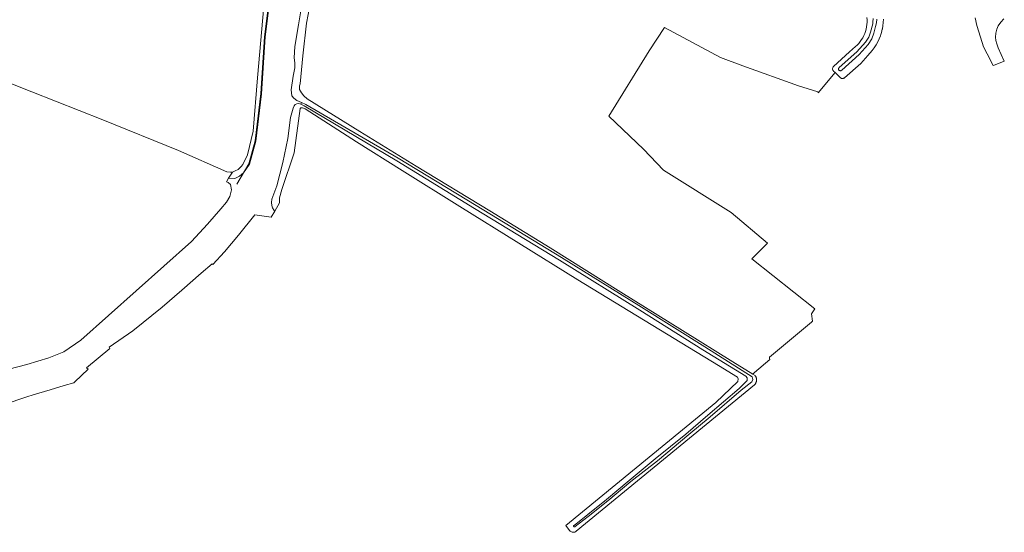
# Model space of a CAD drawing. Header units: metres. Extents: x 250001 to 257773, y 598992 to 609118.
# Tile 3 of 256: x 251399 to 251716, y 599720 to 599886. Entities that reach past the tile are written whole.
import ezdxf
from ezdxf.lldxf.tags import DXFTag

# ---------------------------------------------------------------- set-up
doc = ezdxf.new("R2010")
doc.units = ezdxf.units.M
for name, color, linetype, lineweight in [('B-WE-GR-BOUWLAND-GV', 252, 'Continuous', 13), ('B-WE-GR-GRAS-GV', 252, 'Continuous', 13), ('B-WE-KG-GRENS_PERCEEL-G', 150, 'KG-PERCEEL', 18), ('B-WE-OG-WATER-GV', 252, 'Continuous', 18), ('B-WE-OG-WATER_SLOOT-GV', 252, 'Continuous', 18), ('B-WE-VH-VERHARDING_GESLOTEN-GV', 252, 'Continuous', 18), ('X-XX-AL-REFERENTIE-G', 7, 'Continuous', 18)]:
    doc.layers.add(name, color=color, linetype=linetype, lineweight=lineweight)
doc.styles.get("Standard").update_dxf_attribs({"font": 'NLCS-ISO.ttf'})
tags = doc.linetypes.add('KG-PERCEEL', pattern='A,5.5,-2,["P",Standard,S=1.8,R=0,X=-0.5,Y=-0.9],-2,5.5,-2,[5,NLCS.SHX,S=0.75,R=0,X=0,Y=0],-2', length=19).pattern_tags.tags
tags[6] = DXFTag(74, 10)

# ---------------------------------------------------------------- blocks, each defined once
blk = doc.blocks.new('BS2021-132-Xref-KAD-20210617')
at = {"layer": 'B-WE-KG-GRENS_PERCEEL-G', "flags": 128}
blk.add_lwpolyline([(251495.429, 600187.755), (251492.592, 600186.146), (251486.997, 600182.379), (251483.516, 600178.898), (251479.876, 600172.28), (251478.556, 600166.009), (251477.504, 600155.559), (251478.489, 600128.332), (251482.093, 600066.736), (251483.403, 600040.856), (251485.369, 599995.31), (251486.351, 599973.708), (251488.317, 599951.43), (251488.189, 599933.066), (251487.433, 599922.441), (251485.779, 599915.973), (251482.437, 599904.951), (251479.084, 599890.216), (251477.78, 599879.967), (251476.612, 599861.718), (251474.794, 599846.471), (251472.748, 599839.098), (251468.906, 599832.547)], dxfattribs=at)
blk = doc.blocks.new('BS2021-132-Xref-BGT-GRIJS-20210617-aangepast')
at = {"layer": 'B-WE-GR-BOUWLAND-GV', "flags": 128}
blk.add_lwpolyline([(251492.899, 599892.91), (251491.383, 599884.383), (251490.148, 599873.821), (251489.255, 599864.899), (251489.111, 599864.232), (251489.098, 599863.029), (251489.741, 599861.912), (251490.439, 599860.992), (251491.563, 599859.995), (251508.493, 599849.56), (251526.581, 599838.379), (251550.326, 599823.938), (251569.725, 599812.022), (251592.432, 599797.78), (251612.267, 599785.502), (251628.454, 599775.342), (251634.927, 599771.442), (251635.455, 599771.896), (251640.4, 599776.153), (251640.314, 599776.413), (251640.332, 599776.898), (251653.788, 599788.16), (251654.089, 599788.474), (251653.839, 599790.789), (251654.926, 599792.378), (251634.662, 599808.541), (251639.689, 599813.568), (251627.915, 599823.49), (251606.219, 599837.116), (251599.797, 599843.86), (251588.62, 599854.421), (251601.584, 599875.455), (251606.479, 599882.996), (251624.549, 599873.372), (251631.758, 599870.634), (251649.669, 599864.196), (251655.815, 599862.272), (251655.957, 599862.009), (251661.407, 599868.462), (251660.881, 599868.976), (251660.772, 599869.102), (251660.681, 599869.252), (251660.616, 599869.424), (251660.583, 599869.609), (251660.585, 599869.799), (251660.623, 599869.984), (251660.693, 599870.153), (251660.787, 599870.302), (251660.899, 599870.424), (251666, 599875.16), (251667.95, 599876.845), (251668.496, 599877.351), (251669.006, 599877.893), (251669.478, 599878.469), (251669.909, 599879.076), (251670.297, 599879.711), (251670.64, 599880.372), (251670.938, 599881.054), (251671.187, 599881.755), (251671.388, 599882.472), (251671.54, 599883.201), (251671.64, 599883.939), (251671.69, 599884.682), (251671.689, 599885.426), (251671.636, 599886.169)], dxfattribs=at)
at = {"layer": 'B-WE-GR-GRAS-GV', "flags": 128}
blk.add_lwpolyline([(251383.799, 599869.93), (251403.001, 599862.332), (251425.863, 599853.279), (251450.121, 599843.352), (251465.759, 599836.48), (251466.883, 599836.436), (251467.553, 599836.472), (251468.422, 599836.803), (251469.331, 599837.331), (251470.32, 599838.214), (251470.875, 599838.901), (251472.366, 599842.044), (251474.218, 599849.584), (251475.541, 599866.782), (251477.625, 599889.808)], dxfattribs=at)
at = {"layer": 'B-WE-OG-WATER-GV', "flags": 128}
for points in [[(251371.429, 599754.02), (251401.329, 599764.109), (251403.4, 599764.729), (251408.916, 599766.381), (251413.424, 599767.73), (251416.529, 599768.66), (251416.777, 599768.893), (251421.142, 599772.992), (251420.606, 599773.432), (251428.093, 599779.631), (251427.833, 599780.07), (251435.512, 599785.328), (251444.887, 599793.006), (251451.277, 599798.423), (251457.426, 599803.951), (251460.962, 599806.953), (251461.245, 599806.733), (251464.916, 599810.763), (251469.512, 599816.188), (251474.682, 599822.66), (251479.928, 599821.908), (251481.118, 599823.902), (251480.948, 599824.092), (251480.381, 599824.902), (251480.208, 599825.712), (251480.122, 599826.631), (251480.147, 599827.746), (251481.774, 599832.008), (251483.736, 599839.55), (251485.348, 599847.289), (251486.171, 599854.002), (251487.052, 599857.063), (251487.382, 599857.806), (251487.667, 599858.199), (251488.193, 599858.438), (251488.805, 599858.481), (251489.549, 599858.348), (251489.703, 599858.851), (251488.26, 599859.444), (251487.234, 599860.19), (251486.579, 599861.023), (251486.43, 599862.882), (251487.008, 599867.365), (251487.604, 599870.054), (251487.541, 599871.607), (251487.348, 599873.204), (251487.618, 599876.922), (251488.791, 599883.853), (251490.143, 599892.293)], [(251479.329, 599890.17), (251478.029, 599879.949), (251476.859, 599861.689), (251475.04, 599846.42), (251472.972, 599838.992), (251471.019, 599836.238), (251469.812, 599835.1), (251468.271, 599834.378), (251466.265, 599834.437), (251465.574, 599833.345), (251466.143, 599833.119), (251466.925, 599832.486), (251467.16, 599830.737), (251466.673, 599828.551), (251465.566, 599826.799), (251463.725, 599824.65), (251459.5, 599819.719), (251454.309, 599814.089), (251418.769, 599782.38), (251413.239, 599778.63), (251408.41, 599776.66), (251401.339, 599774.52), (251375.649, 599767.91)], [(251673.645, 599885.872), (251673.534, 599884.678), (251673.518, 599884.223), (251672.834, 599881.512), (251672.24, 599879.873), (251671.187, 599878.235), (251668.425, 599875.113), (251662.75, 599870.137), (251662.67, 599870.05), (251662.609, 599869.975), (251662.562, 599869.891), (251662.528, 599869.801), (251662.511, 599869.706), (251662.509, 599869.609), (251662.523, 599869.514), (251662.553, 599869.422), (251662.598, 599869.337), (251662.655, 599869.26), (251662.725, 599869.193), (251662.805, 599869.139), (251662.893, 599869.1), (251662.986, 599869.074), (251663.082, 599869.065), (251663.178, 599869.072), (251663.272, 599869.094), (251663.361, 599869.132), (251663.367, 599869.135), (251663.547, 599869.28), (251669.202, 599874.332), (251672.067, 599877.569), (251673.232, 599879.382), (251673.887, 599881.19), (251674.429, 599883.339), (251674.731, 599884.477), (251674.874, 599885.717)]]:
    blk.add_lwpolyline(points, dxfattribs=at)
at = {"layer": 'B-WE-OG-WATER_SLOOT-GV', "flags": 128}
for points in [[(251477.625, 599889.808), (251475.541, 599866.782), (251474.218, 599849.584), (251472.366, 599842.044), (251470.875, 599838.901), (251470.32, 599838.214), (251469.331, 599837.331), (251468.422, 599836.803), (251467.553, 599836.472), (251466.265, 599834.437), (251468.271, 599834.378), (251469.812, 599835.1), (251471.019, 599836.238), (251472.972, 599838.992), (251475.04, 599846.42), (251476.859, 599861.689), (251478.029, 599879.949), (251479.329, 599890.17)], [(251490.143, 599892.293), (251488.791, 599883.853), (251487.618, 599876.922), (251487.348, 599873.204), (251487.541, 599871.607), (251487.604, 599870.054), (251487.008, 599867.365), (251486.43, 599862.882), (251486.579, 599861.023), (251487.234, 599860.19), (251488.26, 599859.444), (251489.703, 599858.851), (251491.081, 599858.222), (251520.865, 599840.882), (251545.97, 599825.66), (251573.345, 599809.002), (251599.15, 599792.978), (251619.487, 599780.207), (251634.749, 599770.512), (251634.918, 599769.734), (251634.576, 599768.981), (251631.192, 599766.218), (251621.174, 599757.696), (251614.309, 599751.975), (251604.279, 599743.489), (251595.662, 599736.799), (251588.323, 599730.641), (251581.969, 599725.551), (251577.814, 599722.353), (251577.7, 599722.283), (251577.676, 599722.266), (251577.618, 599722.238), (251577.554, 599722.226), (251577.489, 599722.229), (251577.426, 599722.247), (251577.37, 599722.281), (251577.324, 599722.327), (251577.291, 599722.383), (251577.272, 599722.445), (251577.269, 599722.51), (251577.281, 599722.574), (251577.309, 599722.633), (251577.35, 599722.683), (251577.402, 599722.722), (251581.832, 599726.2), (251587.878, 599731.021), (251595.153, 599737.152), (251603.479, 599744.135), (251613.359, 599752.054), (251620.458, 599758.23), (251630.537, 599766.805), (251633.08, 599769.402), (251633.081, 599770.168), (251632.645, 599770.738), (251618.905, 599779.274), (251598.567, 599792.045), (251572.769, 599808.065), (251545.397, 599824.722), (251520.406, 599840.062), (251490.63, 599857.752), (251489.549, 599858.348), (251488.805, 599858.481), (251488.193, 599858.438), (251487.667, 599858.199), (251487.382, 599857.806), (251487.052, 599857.063), (251486.171, 599854.002), (251485.348, 599847.289), (251483.736, 599839.55), (251481.774, 599832.008), (251480.147, 599827.746), (251480.122, 599826.631), (251480.208, 599825.712), (251480.381, 599824.902), (251480.948, 599824.092), (251481.118, 599823.902), (251482.694, 599826.541), (251482.629, 599827.22), (251482.631, 599828.171), (251483.413, 599830.86), (251487.352, 599842.63), (251489.285, 599856.952), (251489.471, 599857.171), (251490.029, 599857.137), (251490.859, 599856.796), (251507.46, 599846.209), (251522.14, 599836.938), (251540.656, 599825.378), (251578.584, 599801.715), (251623.929, 599774.199), (251629.97, 599770.411), (251630.217, 599769.897), (251630.106, 599769.077), (251622.982, 599762.247), (251574.76, 599722.68), (251575.968, 599721.084), (251576.133, 599720.899), (251576.339, 599720.736), (251576.58, 599720.607), (251576.848, 599720.523), (251577.13, 599720.489), (251577.41, 599720.509), (251577.674, 599720.578), (251577.912, 599720.689), (251578.116, 599720.83), (251635.51, 599767.979), (251635.6, 599768.082), (251635.685, 599768.19), (251635.763, 599768.302), (251635.834, 599768.419), (251635.898, 599768.54), (251635.955, 599768.664), (251636.005, 599768.792), (251636.047, 599768.922), (251636.082, 599769.054), (251636.108, 599769.189), (251636.127, 599769.324), (251636.138, 599769.461), (251636.141, 599769.598), (251636.136, 599769.734), (251636.123, 599769.871), (251636.102, 599770.006), (251636.073, 599770.14), (251636.036, 599770.271), (251635.992, 599770.401), (251635.94, 599770.528), (251635.881, 599770.651), (251635.815, 599770.771), (251635.741, 599770.887), (251635.661, 599770.999), (251634.927, 599771.442), (251628.454, 599775.342), (251612.267, 599785.502), (251592.432, 599797.78), (251569.725, 599812.022), (251550.326, 599823.938), (251526.581, 599838.379), (251508.493, 599849.56), (251491.563, 599859.995), (251490.439, 599860.992), (251489.741, 599861.912), (251489.098, 599863.029), (251489.111, 599864.232), (251489.255, 599864.899), (251490.148, 599873.821), (251491.383, 599884.383), (251492.899, 599892.91)], [(251674.874, 599885.717), (251674.731, 599884.477), (251674.429, 599883.339), (251673.887, 599881.19), (251673.232, 599879.382), (251672.067, 599877.569), (251669.202, 599874.332), (251663.547, 599869.28), (251663.367, 599869.135), (251663.361, 599869.132), (251663.272, 599869.094), (251663.178, 599869.072), (251663.082, 599869.065), (251662.986, 599869.074), (251662.893, 599869.1), (251662.805, 599869.139), (251662.725, 599869.193), (251662.655, 599869.26), (251662.598, 599869.337), (251662.553, 599869.422), (251662.523, 599869.514), (251662.509, 599869.609), (251662.511, 599869.706), (251662.528, 599869.801), (251662.562, 599869.891), (251662.609, 599869.975), (251662.67, 599870.05), (251662.75, 599870.137), (251668.425, 599875.113), (251671.187, 599878.235), (251672.24, 599879.873), (251672.834, 599881.512), (251673.518, 599884.223), (251673.534, 599884.678), (251673.645, 599885.872)], [(251671.636, 599886.169), (251671.689, 599885.426), (251671.69, 599884.682), (251671.64, 599883.939), (251671.54, 599883.201), (251671.388, 599882.472), (251671.187, 599881.755), (251670.938, 599881.054), (251670.64, 599880.372), (251670.297, 599879.711), (251669.909, 599879.076), (251669.478, 599878.469), (251669.006, 599877.893), (251668.496, 599877.351), (251667.95, 599876.845), (251666, 599875.16), (251660.899, 599870.424), (251660.787, 599870.302), (251660.693, 599870.153), (251660.623, 599869.984), (251660.585, 599869.799), (251660.583, 599869.609), (251660.616, 599869.424), (251660.681, 599869.252), (251660.772, 599869.102), (251660.881, 599868.976), (251661.407, 599868.462), (251663.058, 599866.848), (251663.177, 599866.748), (251663.317, 599866.665), (251663.474, 599866.604), (251663.643, 599866.569), (251663.817, 599866.564), (251663.988, 599866.59), (251664.148, 599866.642), (251664.292, 599866.718), (251664.416, 599866.811), (251669.651, 599871.403), (251671.889, 599873.994), (251673.364, 599875.601), (251674.017, 599876.475), (251674.611, 599877.391), (251675.142, 599878.344), (251675.608, 599879.331), (251676.006, 599880.347), (251676.142, 599880.777), (251676.336, 599881.387), (251676.595, 599882.447), (251676.61, 599882.532), (251676.783, 599883.522), (251676.899, 599884.608), (251676.941, 599885.698)]]:
    blk.add_lwpolyline(points, dxfattribs=at)
at = {"layer": 'B-WE-VH-VERHARDING_GESLOTEN-GV', "flags": 128}
blk.add_lwpolyline([(251706.47, 599886.116), (251706.984, 599883.632), (251708.139, 599879.921), (251709.192, 599876.749), (251711.476, 599872.23), (251712.169, 599870.89), (251712.38, 599870.759), (251715.845, 599872.177), (251713.88, 599876.42), (251713.427, 599877.686), (251713.168, 599878.844), (251713.039, 599879.914), (251713.113, 599881.168), (251713.411, 599882.485), (251713.829, 599883.569), (251714.677, 599884.731), (251715.678, 599885.784)], dxfattribs=at)

msp = doc.modelspace()

# ---------------------------------------------------------------- block references
at = {"layer": 'X-XX-AL-REFERENTIE-G'}
for name in ['BS2021-132-Xref-BGT-GRIJS-20210617-aangepast', 'BS2021-132-Xref-KAD-20210617']:
    msp.add_blockref(name, (0, 0), dxfattribs=at)

doc.saveas('drawing.dxf')
